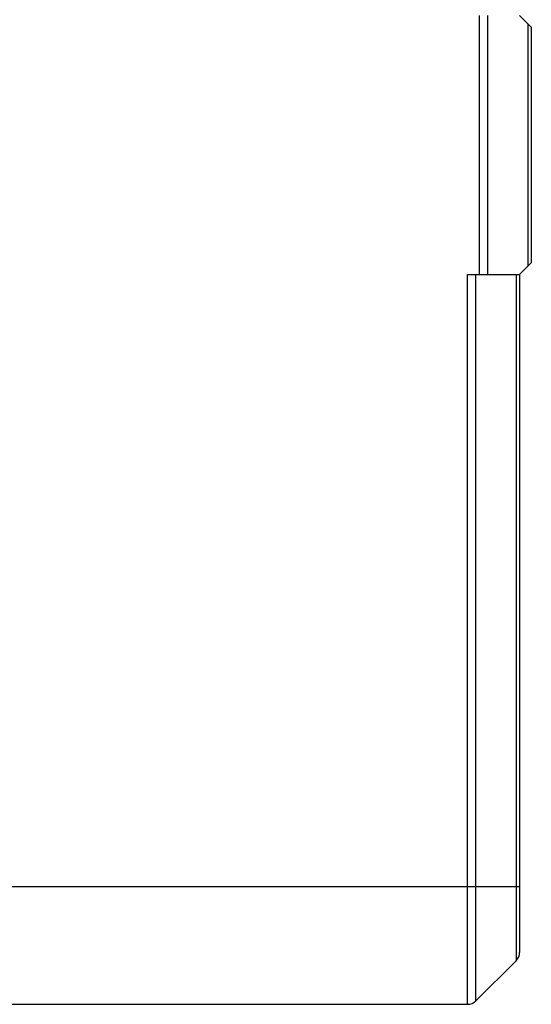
# Model space of a CAD drawing. Header units: millimetres. Extents: x 44 to 322, y 46 to 244.
# Tile 9 of 39: x 88 to 99, y 136 to 157. Entities that reach past the tile are written whole.
import ezdxf

# ---------------------------------------------------------------- set-up
doc = ezdxf.new("R2010")
doc.units = ezdxf.units.MM
doc.header["$LTSCALE"] = 23.1
doc.layers.add('00_COMPONENTS', color=7, linetype='CONTINUOUS')

msp = doc.modelspace()

# ---------------------------------------------------------------- linework, layer by layer
at = {"layer": '00_COMPONENTS'}
for p, q in [((97.6087, 151.8017), (97.6087, 157.3017)), ((97.7854, 151.8017), (97.7854, 157.3017)), ((98.4622, 157.3017), (98.7122, 157.0517)), ((98.639, 157.1249), (98.639, 151.9785)), ((98.7122, 157.0517), (98.7122, 152.0517)), ((98.7122, 152.0517), (98.4622, 151.8017)), ((97.3587, 151.8017), (98.4622, 151.8017)), ((97.3587, 136.3017), (97.3587, 151.8017)), ((97.5354, 136.3749), (97.5354, 151.8017)), ((98.389, 151.8017), (98.389, 137.2285)), ((98.4622, 151.8017), (98.4622, 137.4053)), ((68.1347, 138.8017), (98.4622, 138.8017)), ((98.389, 137.2285), (97.5354, 136.3749)), ((70.3122, 136.3017), (97.3587, 136.3017))]:
    msp.add_line(p, q, dxfattribs=at)
for centre, start, end in [((98.2122, 137.4053), 315, 360), ((97.3587, 136.5517), 270, 315)]:
    msp.add_arc(centre, 0.25, start, end, dxfattribs=at)

doc.saveas('drawing.dxf')
